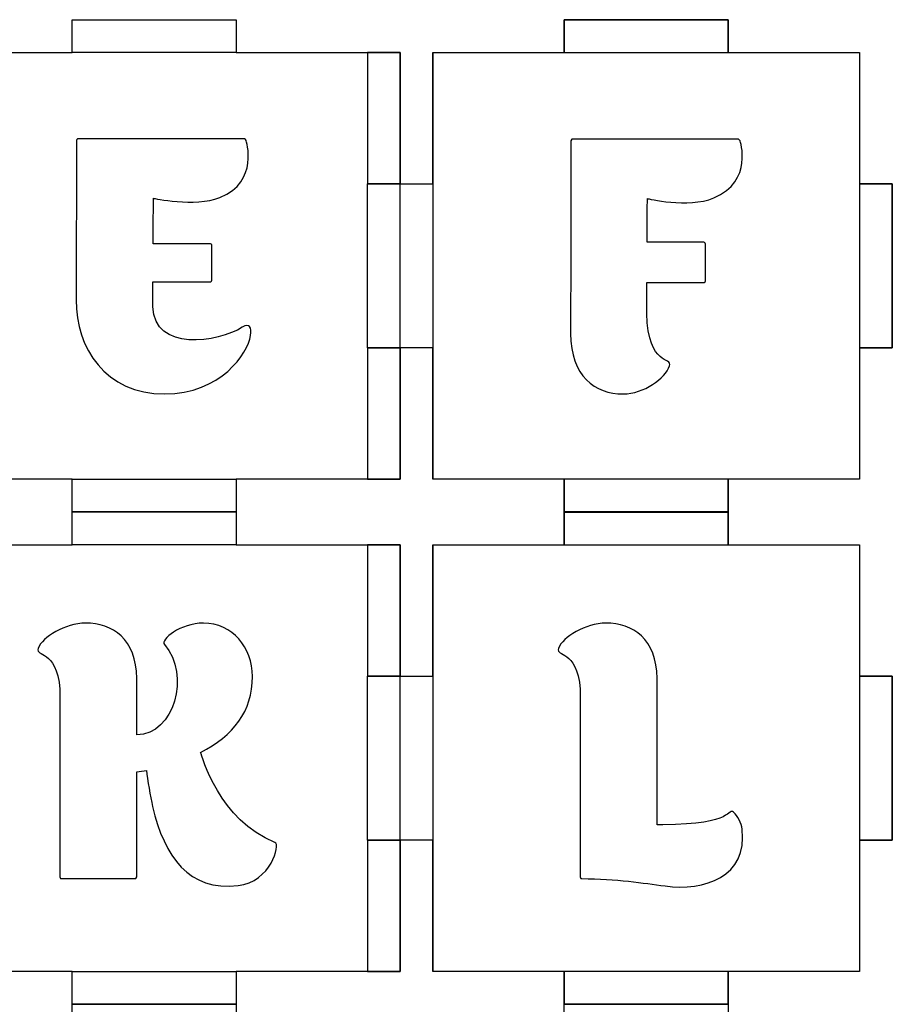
# Model space of a CAD drawing. Header units: millimetres. Extents: x -429 to 420, y -314 to 480.
# Tile 63 of 143: x -179 to -99, y 390 to 480. Entities that reach past the tile are written whole.
import ezdxf

# ---------------------------------------------------------------- set-up
doc = ezdxf.new("R2010")
doc.units = ezdxf.units.MM
doc.header["$MEASUREMENT"] = 0
doc.layers.add('Layer 1', color=7, linetype='Continuous')

msp = doc.modelspace()

# ---------------------------------------------------------------- linework, layer by layer
at = {"layer": 'Layer 1', "color": 114}
for points in [[(-129.2339, 476.5458), (-114.2339, 476.5458), (-114.2339, 479.5458), (-129.2339, 479.5458), (-129.2339, 476.5458)], [(-147.234, 464.5462), (-144.234, 464.5462), (-144.234, 476.546), (-147.234, 476.546), (-147.234, 464.5462)], [(-102.234, 449.5461), (-99.2342, 449.5461), (-99.2342, 464.5461), (-102.234, 464.5461), (-102.234, 449.5461)], [(-147.234, 437.5462), (-144.234, 437.5462), (-144.234, 449.546), (-147.234, 449.546), (-147.234, 437.5462)], [(-129.2339, 434.5458), (-114.2339, 434.5458), (-114.2339, 437.5458), (-129.2339, 437.5458), (-129.2339, 434.5458)], [(-129.2339, 431.546), (-114.2339, 431.546), (-114.2339, 434.546), (-129.2339, 434.546), (-129.2339, 431.546)], [(-147.234, 419.5461), (-144.234, 419.5461), (-144.234, 431.5459), (-147.234, 431.5459), (-147.234, 419.5461)], [(-102.234, 404.546), (-99.2342, 404.546), (-99.2342, 419.546), (-102.234, 419.546), (-102.234, 404.546)], [(-147.234, 392.5462), (-144.234, 392.5462), (-144.234, 404.546), (-147.234, 404.546), (-147.234, 392.5462)], [(-129.2339, 389.546), (-114.2339, 389.546), (-114.2339, 392.546), (-129.2339, 392.546), (-129.2339, 389.546)]]:
    msp.add_lwpolyline(points, close=True, dxfattribs=at)
at = {"layer": 'Layer 1', "color": 7, "lineweight": 25}
for points, knots in [([(-144.234, 464.5461), (-144.234, 464.5461), (-144.234, 476.546), (-144.234, 476.546), (-144.234, 476.546), (-144.234, 476.546), (-155.9045, 476.546), (-155.9045, 476.546), (-155.9045, 476.546), (-155.9045, 476.546), (-159.234, 476.546), (-159.234, 476.546), (-159.234, 476.546), (-159.234, 476.546), (-159.234, 479.5459), (-159.234, 479.5459), (-159.234, 479.5459), (-159.234, 479.5459), (-159.234, 479.5459), (-159.234, 479.5459), (-159.234, 479.5459), (-159.234, 479.5459), (-174.234, 479.5459), (-174.234, 479.5459), (-174.234, 479.5459), (-174.234, 479.5459), (-174.234, 479.5459), (-174.234, 479.5459), (-174.234, 479.5459), (-174.234, 479.5459), (-174.234, 476.546), (-174.234, 476.546), (-174.234, 476.546), (-174.234, 476.546), (-177.6342, 476.546), (-177.6342, 476.546), (-177.6342, 476.546), (-177.6342, 476.546), (-189.234, 476.546), (-189.234, 476.546), (-189.234, 476.546), (-189.234, 476.546), (-189.234, 464.5461), (-189.234, 464.5461), (-189.234, 464.5461), (-189.234, 464.5461), (-186.2339, 464.5461), (-186.2339, 464.5461), (-186.2339, 464.5461), (-186.2339, 464.5461), (-186.2339, 449.5461), (-186.2339, 449.5461), (-186.2339, 449.5461), (-186.2339, 449.5461), (-189.234, 449.5461), (-189.234, 449.5461), (-189.234, 449.5461), (-189.234, 449.5461), (-189.234, 437.5459), (-189.234, 437.5459), (-189.234, 437.5459), (-189.234, 437.5459), (-177.6342, 437.5459), (-177.6342, 437.5459), (-177.6342, 437.5459), (-177.6342, 437.5459), (-174.234, 437.5459), (-174.234, 437.5459), (-174.234, 437.5459), (-174.234, 437.5459), (-174.234, 434.5461), (-174.234, 434.5461), (-174.234, 434.5461), (-174.234, 434.5461), (-174.234, 434.5461), (-174.234, 434.5461), (-174.234, 434.5461), (-174.234, 434.5461), (-159.234, 434.5461), (-159.234, 434.5461), (-159.234, 434.5461), (-159.234, 434.5461), (-159.234, 434.5461), (-159.234, 434.5461), (-159.234, 434.5461), (-159.234, 434.5461), (-159.234, 437.5459), (-159.234, 437.5459), (-159.234, 437.5459), (-159.234, 437.5459), (-155.9045, 437.5459), (-155.9045, 437.5459), (-155.9045, 437.5459), (-155.9045, 437.5459), (-144.234, 437.5459), (-144.234, 437.5459), (-144.234, 437.5459), (-144.234, 437.5459), (-144.234, 449.5461), (-144.234, 449.5461), (-144.234, 449.5461), (-144.234, 449.5461), (-147.2341, 449.5461), (-147.2341, 449.5461), (-147.2341, 449.5461), (-147.2341, 449.5461), (-147.2341, 464.5461), (-147.2341, 464.5461), (-147.2341, 464.5461), (-147.2341, 464.5461), (-144.234, 464.5461), (-144.234, 464.5461)], [0, 0, 0, 0, 0.0344828, 0.0344828, 0.0344828, 0.0344828, 0.0689655, 0.0689655, 0.0689655, 0.0689655, 0.1034483, 0.1034483, 0.1034483, 0.1034483, 0.137931, 0.137931, 0.137931, 0.137931, 0.1724138, 0.1724138, 0.1724138, 0.1724138, 0.2068966, 0.2068966, 0.2068966, 0.2068966, 0.2413793, 0.2413793, 0.2413793, 0.2413793, 0.2758621, 0.2758621, 0.2758621, 0.2758621, 0.3103448, 0.3103448, 0.3103448, 0.3103448, 0.3448276, 0.3448276, 0.3448276, 0.3448276, 0.3793103, 0.3793103, 0.3793103, 0.3793103, 0.4137931, 0.4137931, 0.4137931, 0.4137931, 0.4482759, 0.4482759, 0.4482759, 0.4482759, 0.4827586, 0.4827586, 0.4827586, 0.4827586, 0.5172414, 0.5172414, 0.5172414, 0.5172414, 0.5517241, 0.5517241, 0.5517241, 0.5517241, 0.5862069, 0.5862069, 0.5862069, 0.5862069, 0.6206897, 0.6206897, 0.6206897, 0.6206897, 0.6551724, 0.6551724, 0.6551724, 0.6551724, 0.6896552, 0.6896552, 0.6896552, 0.6896552, 0.7241379, 0.7241379, 0.7241379, 0.7241379, 0.7586207, 0.7586207, 0.7586207, 0.7586207, 0.7931034, 0.7931034, 0.7931034, 0.7931034, 0.8275862, 0.8275862, 0.8275862, 0.8275862, 0.862069, 0.862069, 0.862069, 0.862069, 0.8965517, 0.8965517, 0.8965517, 0.8965517, 0.9310345, 0.9310345, 0.9310345, 0.9310345, 1, 1, 1, 1]), ([(-102.234, 476.546), (-102.234, 476.546), (-114.2339, 476.546), (-114.2339, 476.546), (-114.2339, 476.546), (-114.2339, 476.546), (-114.2339, 479.5459), (-114.2339, 479.5459), (-114.2339, 479.5459), (-114.2339, 479.5459), (-129.2339, 479.5459), (-129.2339, 479.5459), (-129.2339, 479.5459), (-129.2339, 479.5459), (-129.2339, 476.546), (-129.2339, 476.546), (-129.2339, 476.546), (-129.2339, 476.546), (-141.2341, 476.546), (-141.2341, 476.546), (-141.2341, 476.546), (-141.2341, 476.546), (-141.2341, 464.5461), (-141.2341, 464.5461), (-141.2341, 464.5461), (-141.2341, 464.5461), (-144.234, 464.5461), (-144.234, 464.5461), (-144.234, 464.5461), (-144.234, 464.5461), (-144.234, 449.5461), (-144.234, 449.5461), (-144.234, 449.5461), (-144.234, 449.5461), (-141.2341, 449.5461), (-141.2341, 449.5461), (-141.2341, 449.5461), (-141.2341, 449.5461), (-141.2341, 437.5459), (-141.2341, 437.5459), (-141.2341, 437.5459), (-141.2341, 437.5459), (-129.2339, 437.5459), (-129.2339, 437.5459), (-129.2339, 437.5459), (-129.2339, 437.5459), (-129.2339, 434.5461), (-129.2339, 434.5461), (-129.2339, 434.5461), (-129.2339, 434.5461), (-114.2339, 434.5461), (-114.2339, 434.5461), (-114.2339, 434.5461), (-114.2339, 434.5461), (-114.2339, 437.5459), (-114.2339, 437.5459), (-114.2339, 437.5459), (-114.2339, 437.5459), (-102.234, 437.5459), (-102.234, 437.5459), (-102.234, 437.5459), (-102.234, 437.5459), (-102.234, 449.5461), (-102.234, 449.5461), (-102.234, 449.5461), (-102.234, 449.5461), (-99.2341, 449.5461), (-99.2341, 449.5461), (-99.2341, 449.5461), (-99.2341, 449.5461), (-99.2341, 464.5461), (-99.2341, 464.5461), (-99.2341, 464.5461), (-99.2341, 464.5461), (-102.234, 464.5461), (-102.234, 464.5461), (-102.234, 464.5461), (-102.234, 464.5461), (-102.234, 476.546), (-102.234, 476.546)], [0, 0, 0, 0, 0.047619, 0.047619, 0.047619, 0.047619, 0.0952381, 0.0952381, 0.0952381, 0.0952381, 0.1428571, 0.1428571, 0.1428571, 0.1428571, 0.1904762, 0.1904762, 0.1904762, 0.1904762, 0.2380952, 0.2380952, 0.2380952, 0.2380952, 0.2857143, 0.2857143, 0.2857143, 0.2857143, 0.3333333, 0.3333333, 0.3333333, 0.3333333, 0.3809524, 0.3809524, 0.3809524, 0.3809524, 0.4285714, 0.4285714, 0.4285714, 0.4285714, 0.4761905, 0.4761905, 0.4761905, 0.4761905, 0.5238095, 0.5238095, 0.5238095, 0.5238095, 0.5714286, 0.5714286, 0.5714286, 0.5714286, 0.6190476, 0.6190476, 0.6190476, 0.6190476, 0.6666667, 0.6666667, 0.6666667, 0.6666667, 0.7142857, 0.7142857, 0.7142857, 0.7142857, 0.7619048, 0.7619048, 0.7619048, 0.7619048, 0.8095238, 0.8095238, 0.8095238, 0.8095238, 0.8571429, 0.8571429, 0.8571429, 0.8571429, 0.9047619, 0.9047619, 0.9047619, 0.9047619, 1, 1, 1, 1]), ([(-144.234, 419.546), (-144.234, 419.546), (-144.234, 431.5459), (-144.234, 431.5459), (-144.234, 431.5459), (-144.234, 431.5459), (-155.9045, 431.5459), (-155.9045, 431.5459), (-155.9045, 431.5459), (-155.9045, 431.5459), (-159.234, 431.5459), (-159.234, 431.5459), (-159.234, 431.5459), (-159.234, 431.5459), (-159.234, 434.5461), (-159.234, 434.5461), (-159.234, 434.5461), (-159.234, 434.5461), (-159.234, 434.5461), (-159.234, 434.5461), (-159.234, 434.5461), (-159.234, 434.5461), (-174.234, 434.5461), (-174.234, 434.5461), (-174.234, 434.5461), (-174.234, 434.5461), (-174.234, 434.5461), (-174.234, 434.5461), (-174.234, 434.5461), (-174.234, 434.5461), (-174.234, 431.5459), (-174.234, 431.5459), (-174.234, 431.5459), (-174.234, 431.5459), (-177.6342, 431.5459), (-177.6342, 431.5459), (-177.6342, 431.5459), (-177.6342, 431.5459), (-189.234, 431.5459), (-189.234, 431.5459), (-189.234, 431.5459), (-189.234, 431.5459), (-189.234, 419.546), (-189.234, 419.546), (-189.234, 419.546), (-189.234, 419.546), (-186.2339, 419.546), (-186.2339, 419.546), (-186.2339, 419.546), (-186.2339, 419.546), (-186.2339, 404.546), (-186.2339, 404.546), (-186.2339, 404.546), (-186.2339, 404.546), (-189.234, 404.546), (-189.234, 404.546), (-189.234, 404.546), (-189.234, 404.546), (-189.234, 392.5461), (-189.234, 392.5461), (-189.234, 392.5461), (-189.234, 392.5461), (-177.6342, 392.5461), (-177.6342, 392.5461), (-177.6342, 392.5461), (-177.6342, 392.5461), (-174.234, 392.5461), (-174.234, 392.5461), (-174.234, 392.5461), (-174.234, 392.5461), (-174.234, 389.546), (-174.234, 389.546), (-174.234, 389.546), (-174.234, 389.546), (-174.234, 389.546), (-174.234, 389.546), (-174.234, 389.546), (-174.234, 389.546), (-159.234, 389.546), (-159.234, 389.546), (-159.234, 389.546), (-159.234, 389.546), (-159.234, 389.546), (-159.234, 389.546), (-159.234, 389.546), (-159.234, 389.546), (-159.234, 392.5461), (-159.234, 392.5461), (-159.234, 392.5461), (-159.234, 392.5461), (-155.9045, 392.5461), (-155.9045, 392.5461), (-155.9045, 392.5461), (-155.9045, 392.5461), (-144.234, 392.5461), (-144.234, 392.5461), (-144.234, 392.5461), (-144.234, 392.5461), (-144.234, 404.546), (-144.234, 404.546), (-144.234, 404.546), (-144.234, 404.546), (-147.2341, 404.546), (-147.2341, 404.546), (-147.2341, 404.546), (-147.2341, 404.546), (-147.2341, 419.546), (-147.2341, 419.546), (-147.2341, 419.546), (-147.2341, 419.546), (-144.234, 419.546), (-144.234, 419.546)], [0, 0, 0, 0, 0.0344828, 0.0344828, 0.0344828, 0.0344828, 0.0689655, 0.0689655, 0.0689655, 0.0689655, 0.1034483, 0.1034483, 0.1034483, 0.1034483, 0.137931, 0.137931, 0.137931, 0.137931, 0.1724138, 0.1724138, 0.1724138, 0.1724138, 0.2068966, 0.2068966, 0.2068966, 0.2068966, 0.2413793, 0.2413793, 0.2413793, 0.2413793, 0.2758621, 0.2758621, 0.2758621, 0.2758621, 0.3103448, 0.3103448, 0.3103448, 0.3103448, 0.3448276, 0.3448276, 0.3448276, 0.3448276, 0.3793103, 0.3793103, 0.3793103, 0.3793103, 0.4137931, 0.4137931, 0.4137931, 0.4137931, 0.4482759, 0.4482759, 0.4482759, 0.4482759, 0.4827586, 0.4827586, 0.4827586, 0.4827586, 0.5172414, 0.5172414, 0.5172414, 0.5172414, 0.5517241, 0.5517241, 0.5517241, 0.5517241, 0.5862069, 0.5862069, 0.5862069, 0.5862069, 0.6206897, 0.6206897, 0.6206897, 0.6206897, 0.6551724, 0.6551724, 0.6551724, 0.6551724, 0.6896552, 0.6896552, 0.6896552, 0.6896552, 0.7241379, 0.7241379, 0.7241379, 0.7241379, 0.7586207, 0.7586207, 0.7586207, 0.7586207, 0.7931034, 0.7931034, 0.7931034, 0.7931034, 0.8275862, 0.8275862, 0.8275862, 0.8275862, 0.862069, 0.862069, 0.862069, 0.862069, 0.8965517, 0.8965517, 0.8965517, 0.8965517, 0.9310345, 0.9310345, 0.9310345, 0.9310345, 1, 1, 1, 1]), ([(-102.234, 431.5459), (-102.234, 431.5459), (-114.2339, 431.5459), (-114.2339, 431.5459), (-114.2339, 431.5459), (-114.2339, 431.5459), (-114.2339, 434.5461), (-114.2339, 434.5461), (-114.2339, 434.5461), (-114.2339, 434.5461), (-129.2339, 434.5461), (-129.2339, 434.5461), (-129.2339, 434.5461), (-129.2339, 434.5461), (-129.2339, 431.5459), (-129.2339, 431.5459), (-129.2339, 431.5459), (-129.2339, 431.5459), (-141.2341, 431.5459), (-141.2341, 431.5459), (-141.2341, 431.5459), (-141.2341, 431.5459), (-141.2341, 419.546), (-141.2341, 419.546), (-141.2341, 419.546), (-141.2341, 419.546), (-144.234, 419.546), (-144.234, 419.546), (-144.234, 419.546), (-144.234, 419.546), (-144.234, 404.546), (-144.234, 404.546), (-144.234, 404.546), (-144.234, 404.546), (-141.2341, 404.546), (-141.2341, 404.546), (-141.2341, 404.546), (-141.2341, 404.546), (-141.2341, 392.5461), (-141.2341, 392.5461), (-141.2341, 392.5461), (-141.2341, 392.5461), (-129.2339, 392.5461), (-129.2339, 392.5461), (-129.2339, 392.5461), (-129.2339, 392.5461), (-129.2339, 389.546), (-129.2339, 389.546), (-129.2339, 389.546), (-129.2339, 389.546), (-114.2339, 389.546), (-114.2339, 389.546), (-114.2339, 389.546), (-114.2339, 389.546), (-114.2339, 392.5461), (-114.2339, 392.5461), (-114.2339, 392.5461), (-114.2339, 392.5461), (-102.234, 392.5461), (-102.234, 392.5461), (-102.234, 392.5461), (-102.234, 392.5461), (-102.234, 404.546), (-102.234, 404.546), (-102.234, 404.546), (-102.234, 404.546), (-99.2341, 404.546), (-99.2341, 404.546), (-99.2341, 404.546), (-99.2341, 404.546), (-99.2341, 419.546), (-99.2341, 419.546), (-99.2341, 419.546), (-99.2341, 419.546), (-102.234, 419.546), (-102.234, 419.546), (-102.234, 419.546), (-102.234, 419.546), (-102.234, 431.5459), (-102.234, 431.5459)], [0, 0, 0, 0, 0.047619, 0.047619, 0.047619, 0.047619, 0.0952381, 0.0952381, 0.0952381, 0.0952381, 0.1428571, 0.1428571, 0.1428571, 0.1428571, 0.1904762, 0.1904762, 0.1904762, 0.1904762, 0.2380952, 0.2380952, 0.2380952, 0.2380952, 0.2857143, 0.2857143, 0.2857143, 0.2857143, 0.3333333, 0.3333333, 0.3333333, 0.3333333, 0.3809524, 0.3809524, 0.3809524, 0.3809524, 0.4285714, 0.4285714, 0.4285714, 0.4285714, 0.4761905, 0.4761905, 0.4761905, 0.4761905, 0.5238095, 0.5238095, 0.5238095, 0.5238095, 0.5714286, 0.5714286, 0.5714286, 0.5714286, 0.6190476, 0.6190476, 0.6190476, 0.6190476, 0.6666667, 0.6666667, 0.6666667, 0.6666667, 0.7142857, 0.7142857, 0.7142857, 0.7142857, 0.7619048, 0.7619048, 0.7619048, 0.7619048, 0.8095238, 0.8095238, 0.8095238, 0.8095238, 0.8571429, 0.8571429, 0.8571429, 0.8571429, 0.9047619, 0.9047619, 0.9047619, 0.9047619, 1, 1, 1, 1]), ([(-144.234, 374.546), (-144.234, 374.546), (-144.234, 386.5459), (-144.234, 386.5459), (-144.234, 386.5459), (-144.234, 386.5459), (-155.9045, 386.5459), (-155.9045, 386.5459), (-155.9045, 386.5459), (-155.9045, 386.5459), (-159.234, 386.5459), (-159.234, 386.5459), (-159.234, 386.5459), (-159.234, 386.5459), (-159.234, 389.546), (-159.234, 389.546), (-159.234, 389.546), (-159.234, 389.546), (-159.234, 389.546), (-159.234, 389.546), (-159.234, 389.546), (-159.234, 389.546), (-174.234, 389.546), (-174.234, 389.546), (-174.234, 389.546), (-174.234, 389.546), (-174.234, 389.546), (-174.234, 389.546), (-174.234, 389.546), (-174.234, 389.546), (-174.234, 386.5459), (-174.234, 386.5459), (-174.234, 386.5459), (-174.234, 386.5459), (-177.6342, 386.5459), (-177.6342, 386.5459), (-177.6342, 386.5459), (-177.6342, 386.5459), (-189.234, 386.5459), (-189.234, 386.5459), (-189.234, 386.5459), (-189.234, 386.5459), (-189.234, 374.546), (-189.234, 374.546), (-189.234, 374.546), (-189.234, 374.546), (-186.2339, 374.546), (-186.2339, 374.546), (-186.2339, 374.546), (-186.2339, 374.546), (-186.2339, 359.5459), (-186.2339, 359.5459), (-186.2339, 359.5459), (-186.2339, 359.5459), (-189.234, 359.5459), (-189.234, 359.5459), (-189.234, 359.5459), (-189.234, 359.5459), (-189.234, 347.546), (-189.234, 347.546), (-189.234, 347.546), (-189.234, 347.546), (-177.6342, 347.546), (-177.6342, 347.546), (-177.6342, 347.546), (-177.6342, 347.546), (-174.234, 347.546), (-174.234, 347.546), (-174.234, 347.546), (-174.234, 347.546), (-174.234, 344.5459), (-174.234, 344.5459), (-174.234, 344.5459), (-174.234, 344.5459), (-174.234, 344.5459), (-174.234, 344.5459), (-174.234, 344.5459), (-174.234, 344.5459), (-159.234, 344.5459), (-159.234, 344.5459), (-159.234, 344.5459), (-159.234, 344.5459), (-159.234, 344.5459), (-159.234, 344.5459), (-159.234, 344.5459), (-159.234, 344.5459), (-159.234, 347.546), (-159.234, 347.546), (-159.234, 347.546), (-159.234, 347.546), (-155.9045, 347.546), (-155.9045, 347.546), (-155.9045, 347.546), (-155.9045, 347.546), (-144.234, 347.546), (-144.234, 347.546), (-144.234, 347.546), (-144.234, 347.546), (-144.234, 359.5459), (-144.234, 359.5459), (-144.234, 359.5459), (-144.234, 359.5459), (-147.2341, 359.5459), (-147.2341, 359.5459), (-147.2341, 359.5459), (-147.2341, 359.5459), (-147.2341, 374.546), (-147.2341, 374.546), (-147.2341, 374.546), (-147.2341, 374.546), (-144.234, 374.546), (-144.234, 374.546)], [0, 0, 0, 0, 0.0344828, 0.0344828, 0.0344828, 0.0344828, 0.0689655, 0.0689655, 0.0689655, 0.0689655, 0.1034483, 0.1034483, 0.1034483, 0.1034483, 0.137931, 0.137931, 0.137931, 0.137931, 0.1724138, 0.1724138, 0.1724138, 0.1724138, 0.2068966, 0.2068966, 0.2068966, 0.2068966, 0.2413793, 0.2413793, 0.2413793, 0.2413793, 0.2758621, 0.2758621, 0.2758621, 0.2758621, 0.3103448, 0.3103448, 0.3103448, 0.3103448, 0.3448276, 0.3448276, 0.3448276, 0.3448276, 0.3793103, 0.3793103, 0.3793103, 0.3793103, 0.4137931, 0.4137931, 0.4137931, 0.4137931, 0.4482759, 0.4482759, 0.4482759, 0.4482759, 0.4827586, 0.4827586, 0.4827586, 0.4827586, 0.5172414, 0.5172414, 0.5172414, 0.5172414, 0.5517241, 0.5517241, 0.5517241, 0.5517241, 0.5862069, 0.5862069, 0.5862069, 0.5862069, 0.6206897, 0.6206897, 0.6206897, 0.6206897, 0.6551724, 0.6551724, 0.6551724, 0.6551724, 0.6896552, 0.6896552, 0.6896552, 0.6896552, 0.7241379, 0.7241379, 0.7241379, 0.7241379, 0.7586207, 0.7586207, 0.7586207, 0.7586207, 0.7931034, 0.7931034, 0.7931034, 0.7931034, 0.8275862, 0.8275862, 0.8275862, 0.8275862, 0.862069, 0.862069, 0.862069, 0.862069, 0.8965517, 0.8965517, 0.8965517, 0.8965517, 0.9310345, 0.9310345, 0.9310345, 0.9310345, 1, 1, 1, 1]), ([(-102.234, 386.5459), (-102.234, 386.5459), (-114.2339, 386.5459), (-114.2339, 386.5459), (-114.2339, 386.5459), (-114.2339, 386.5459), (-114.2339, 389.546), (-114.2339, 389.546), (-114.2339, 389.546), (-114.2339, 389.546), (-129.2339, 389.546), (-129.2339, 389.546), (-129.2339, 389.546), (-129.2339, 389.546), (-129.2339, 386.5459), (-129.2339, 386.5459), (-129.2339, 386.5459), (-129.2339, 386.5459), (-141.2341, 386.5459), (-141.2341, 386.5459), (-141.2341, 386.5459), (-141.2341, 386.5459), (-141.2341, 374.546), (-141.2341, 374.546), (-141.2341, 374.546), (-141.2341, 374.546), (-144.234, 374.546), (-144.234, 374.546), (-144.234, 374.546), (-144.234, 374.546), (-144.234, 359.5459), (-144.234, 359.5459), (-144.234, 359.5459), (-144.234, 359.5459), (-141.2341, 359.5459), (-141.2341, 359.5459), (-141.2341, 359.5459), (-141.2341, 359.5459), (-141.2341, 347.546), (-141.2341, 347.546), (-141.2341, 347.546), (-141.2341, 347.546), (-129.2339, 347.546), (-129.2339, 347.546), (-129.2339, 347.546), (-129.2339, 347.546), (-129.2339, 344.5459), (-129.2339, 344.5459), (-129.2339, 344.5459), (-129.2339, 344.5459), (-114.2339, 344.5459), (-114.2339, 344.5459), (-114.2339, 344.5459), (-114.2339, 344.5459), (-114.2339, 347.546), (-114.2339, 347.546), (-114.2339, 347.546), (-114.2339, 347.546), (-102.234, 347.546), (-102.234, 347.546), (-102.234, 347.546), (-102.234, 347.546), (-102.234, 359.5459), (-102.234, 359.5459), (-102.234, 359.5459), (-102.234, 359.5459), (-99.2341, 359.5459), (-99.2341, 359.5459), (-99.2341, 359.5459), (-99.2341, 359.5459), (-99.2341, 374.546), (-99.2341, 374.546), (-99.2341, 374.546), (-99.2341, 374.546), (-102.234, 374.546), (-102.234, 374.546), (-102.234, 374.546), (-102.234, 374.546), (-102.234, 386.5459), (-102.234, 386.5459)], [0, 0, 0, 0, 0.047619, 0.047619, 0.047619, 0.047619, 0.0952381, 0.0952381, 0.0952381, 0.0952381, 0.1428571, 0.1428571, 0.1428571, 0.1428571, 0.1904762, 0.1904762, 0.1904762, 0.1904762, 0.2380952, 0.2380952, 0.2380952, 0.2380952, 0.2857143, 0.2857143, 0.2857143, 0.2857143, 0.3333333, 0.3333333, 0.3333333, 0.3333333, 0.3809524, 0.3809524, 0.3809524, 0.3809524, 0.4285714, 0.4285714, 0.4285714, 0.4285714, 0.4761905, 0.4761905, 0.4761905, 0.4761905, 0.5238095, 0.5238095, 0.5238095, 0.5238095, 0.5714286, 0.5714286, 0.5714286, 0.5714286, 0.6190476, 0.6190476, 0.6190476, 0.6190476, 0.6666667, 0.6666667, 0.6666667, 0.6666667, 0.7142857, 0.7142857, 0.7142857, 0.7142857, 0.7619048, 0.7619048, 0.7619048, 0.7619048, 0.8095238, 0.8095238, 0.8095238, 0.8095238, 0.8571429, 0.8571429, 0.8571429, 0.8571429, 0.9047619, 0.9047619, 0.9047619, 0.9047619, 1, 1, 1, 1])]:
    msp.add_open_spline(points, degree=3, knots=knots, dxfattribs=at)
at = {"layer": 'Layer 1', "color": 114}
for points, knots in [([(-174.234, 479.5459), (-174.234, 479.5459), (-174.234, 479.5459), (-174.234, 479.5459), (-174.234, 479.5459), (-174.234, 479.5459), (-174.234, 476.546), (-174.234, 476.546), (-174.234, 476.546), (-174.234, 476.546), (-159.234, 476.546), (-159.234, 476.546), (-159.234, 476.546), (-159.234, 476.546), (-159.234, 479.5459), (-159.234, 479.5459), (-159.234, 479.5459), (-159.234, 479.5459), (-159.234, 479.5459), (-159.234, 479.5459), (-159.234, 479.5459), (-159.234, 479.5459), (-174.234, 479.5459), (-174.234, 479.5459)], [0, 0, 0, 0, 0.1428571, 0.1428571, 0.1428571, 0.1428571, 0.2857143, 0.2857143, 0.2857143, 0.2857143, 0.4285714, 0.4285714, 0.4285714, 0.4285714, 0.5714286, 0.5714286, 0.5714286, 0.5714286, 0.7142857, 0.7142857, 0.7142857, 0.7142857, 1, 1, 1, 1]), ([(-141.2341, 464.5461), (-141.2341, 464.5461), (-144.234, 464.5461), (-144.234, 464.5461), (-144.234, 464.5461), (-144.234, 464.5461), (-144.234, 449.5461), (-144.234, 449.5461), (-144.234, 449.5461), (-144.234, 449.5461), (-141.2341, 449.5461), (-141.2341, 449.5461), (-141.2341, 449.5461), (-141.2341, 449.5461), (-141.2341, 437.5459), (-141.2341, 437.5459), (-141.2341, 437.5459), (-141.2341, 437.5459), (-141.2338, 437.5459), (-141.2338, 437.5459), (-141.2338, 437.5459), (-141.2338, 437.5459), (-141.2338, 476.546), (-141.2338, 476.546), (-141.2338, 476.546), (-141.2338, 476.546), (-141.2341, 476.546), (-141.2341, 476.546), (-141.2341, 476.546), (-141.2341, 476.546), (-141.2341, 464.5461), (-141.2341, 464.5461)], [0, 0, 0, 0, 0.1111111, 0.1111111, 0.1111111, 0.1111111, 0.2222222, 0.2222222, 0.2222222, 0.2222222, 0.3333333, 0.3333333, 0.3333333, 0.3333333, 0.4444444, 0.4444444, 0.4444444, 0.4444444, 0.5555556, 0.5555556, 0.5555556, 0.5555556, 0.6666667, 0.6666667, 0.6666667, 0.6666667, 0.7777778, 0.7777778, 0.7777778, 0.7777778, 1, 1, 1, 1]), ([(-157.9058, 450.6774), (-158.1585, 449.0656), (-160.6239, 445.336), (-165.7758, 445.336), (-165.7758, 445.336), (-171.181, 445.336), (-173.8673, 449.5397), (-173.8673, 453.9331), (-173.8673, 453.9331), (-173.8673, 453.9331), (-173.8358, 468.5042), (-173.8358, 468.5042), (-173.8358, 468.5042), (-173.8358, 468.6622), (-173.6461, 468.6622), (-173.6461, 468.6622), (-173.6461, 468.6622), (-173.6461, 468.6622), (-158.5696, 468.6622), (-158.5696, 468.6622), (-158.5696, 468.6622), (-158.5696, 468.6622), (-158.3799, 468.6622), (-158.3167, 468.5042), (-158.3167, 468.5042), (-158.3167, 468.5042), (-157.084, 464.7429), (-160.7189, 463.289), (-160.7189, 463.289), (-163.0263, 462.3725), (-166.7874, 463.2258), (-166.7874, 463.2258), (-166.7874, 463.2258), (-166.7874, 462.5937), (-166.8189, 460.6657), (-166.8189, 459.0536), (-166.8189, 459.0536), (-166.8189, 459.0536), (-161.6036, 459.0536), (-161.6036, 459.0536), (-161.6036, 459.0536), (-161.6036, 459.0536), (-161.4139, 459.0536), (-161.4454, 458.8956), (-161.4454, 458.8956), (-161.4454, 458.8956), (-161.4454, 455.7349), (-161.4454, 455.7349), (-161.4454, 455.7349), (-161.4454, 455.5769), (-161.6351, 455.5769), (-161.6351, 455.5769), (-161.6351, 455.5769), (-161.6351, 455.5769), (-166.8505, 455.577), (-166.8505, 455.577), (-166.8505, 455.577), (-166.8505, 455.577), (-166.8505, 453.3331), (-166.8505, 453.3013), (-166.8505, 453.3013), (-166.7238, 449.1923), (-160.8767, 450.0141), (-158.6643, 451.4365), (-158.6643, 451.4365), (-158.032, 451.8472), (-157.779, 451.436), (-157.9058, 450.6774)], [0, 0, 0, 0, 0.0555556, 0.0555556, 0.0555556, 0.0555556, 0.1111111, 0.1111111, 0.1111111, 0.1111111, 0.1666667, 0.1666667, 0.1666667, 0.1666667, 0.2222222, 0.2222222, 0.2222222, 0.2222222, 0.2777778, 0.2777778, 0.2777778, 0.2777778, 0.3333333, 0.3333333, 0.3333333, 0.3333333, 0.3888889, 0.3888889, 0.3888889, 0.3888889, 0.4444444, 0.4444444, 0.4444444, 0.4444444, 0.5, 0.5, 0.5, 0.5, 0.5555556, 0.5555556, 0.5555556, 0.5555556, 0.6111111, 0.6111111, 0.6111111, 0.6111111, 0.6666667, 0.6666667, 0.6666667, 0.6666667, 0.7222222, 0.7222222, 0.7222222, 0.7222222, 0.7777778, 0.7777778, 0.7777778, 0.7777778, 0.8333333, 0.8333333, 0.8333333, 0.8333333, 0.8888889, 0.8888889, 0.8888889, 0.8888889, 1, 1, 1, 1]), ([(-113.1586, 468.4725), (-113.1586, 468.4725), (-111.8942, 464.8062), (-115.5608, 463.2573), (-115.5608, 463.2573), (-117.9312, 462.2773), (-121.6295, 463.1941), (-121.6295, 463.1941), (-121.6295, 463.1941), (-121.6295, 462.4988), (-121.661, 460.9184), (-121.661, 459.2116), (-121.661, 459.2116), (-121.661, 459.2116), (-116.5091, 459.2116), (-116.5091, 459.2116), (-116.5091, 459.2116), (-116.5091, 459.2116), (-116.2879, 459.2116), (-116.3194, 459.0219), (-116.3194, 459.0219), (-116.3194, 459.0219), (-116.3194, 455.6715), (-116.3194, 455.6715), (-116.3194, 455.6715), (-116.3194, 455.5135), (-116.5406, 455.5135), (-116.5406, 455.5135), (-116.5406, 455.5135), (-116.5406, 455.5135), (-121.6925, 455.5135), (-121.6925, 455.5135), (-121.6925, 455.5135), (-121.6925, 455.5135), (-121.6925, 452.7004), (-121.6925, 452.7004), (-121.6925, 452.7004), (-121.5345, 447.7064), (-119.2903, 448.7811), (-119.6065, 447.8961), (-119.6065, 447.8961), (-119.9856, 446.7581), (-121.9454, 445.336), (-123.842, 445.336), (-123.842, 445.336), (-126.4021, 445.336), (-128.6463, 446.9478), (-128.6463, 450.8671), (-128.6463, 450.8671), (-128.6463, 454.8496), (-128.6148, 468.4725), (-128.6148, 468.4725), (-128.6148, 468.4725), (-128.6148, 468.6305), (-128.4566, 468.6305), (-128.4566, 468.6305), (-128.4566, 468.6305), (-128.4566, 468.6305), (-113.4116, 468.6305), (-113.4116, 468.6305), (-113.4116, 468.6305), (-113.4113, 468.6305), (-113.2219, 468.6305), (-113.1586, 468.4725)], [0, 0, 0, 0, 0.0588235, 0.0588235, 0.0588235, 0.0588235, 0.1176471, 0.1176471, 0.1176471, 0.1176471, 0.1764706, 0.1764706, 0.1764706, 0.1764706, 0.2352941, 0.2352941, 0.2352941, 0.2352941, 0.2941176, 0.2941176, 0.2941176, 0.2941176, 0.3529412, 0.3529412, 0.3529412, 0.3529412, 0.4117647, 0.4117647, 0.4117647, 0.4117647, 0.4705882, 0.4705882, 0.4705882, 0.4705882, 0.5294118, 0.5294118, 0.5294118, 0.5294118, 0.5882353, 0.5882353, 0.5882353, 0.5882353, 0.6470588, 0.6470588, 0.6470588, 0.6470588, 0.7058824, 0.7058824, 0.7058824, 0.7058824, 0.7647059, 0.7647059, 0.7647059, 0.7647059, 0.8235294, 0.8235294, 0.8235294, 0.8235294, 0.8823529, 0.8823529, 0.8823529, 0.8823529, 1, 1, 1, 1]), ([(-159.234, 434.5461), (-159.234, 434.5461), (-159.234, 434.5461), (-159.234, 434.5461), (-159.234, 434.5461), (-159.234, 434.5461), (-159.234, 437.5459), (-159.234, 437.5459), (-159.234, 437.5459), (-159.234, 437.5459), (-174.234, 437.5459), (-174.234, 437.5459), (-174.234, 437.5459), (-174.234, 437.5459), (-174.234, 434.5461), (-174.234, 434.5461), (-174.234, 434.5461), (-174.234, 434.5461), (-174.234, 434.5461), (-174.234, 434.5461), (-174.234, 434.5461), (-174.234, 434.5461), (-159.234, 434.5461), (-159.234, 434.5461)], [0, 0, 0, 0, 0.1428571, 0.1428571, 0.1428571, 0.1428571, 0.2857143, 0.2857143, 0.2857143, 0.2857143, 0.4285714, 0.4285714, 0.4285714, 0.4285714, 0.5714286, 0.5714286, 0.5714286, 0.5714286, 0.7142857, 0.7142857, 0.7142857, 0.7142857, 1, 1, 1, 1]), ([(-174.234, 434.5461), (-174.234, 434.5461), (-174.234, 434.5461), (-174.234, 434.5461), (-174.234, 434.5461), (-174.234, 434.5461), (-174.234, 431.5459), (-174.234, 431.5459), (-174.234, 431.5459), (-174.234, 431.5459), (-159.234, 431.5459), (-159.234, 431.5459), (-159.234, 431.5459), (-159.234, 431.5459), (-159.234, 434.5461), (-159.234, 434.5461), (-159.234, 434.5461), (-159.234, 434.5461), (-159.234, 434.5461), (-159.234, 434.5461), (-159.234, 434.5461), (-159.234, 434.5461), (-174.234, 434.5461), (-174.234, 434.5461)], [0, 0, 0, 0, 0.1428571, 0.1428571, 0.1428571, 0.1428571, 0.2857143, 0.2857143, 0.2857143, 0.2857143, 0.4285714, 0.4285714, 0.4285714, 0.4285714, 0.5714286, 0.5714286, 0.5714286, 0.5714286, 0.7142857, 0.7142857, 0.7142857, 0.7142857, 1, 1, 1, 1]), ([(-141.2341, 419.546), (-141.2341, 419.546), (-144.234, 419.546), (-144.234, 419.546), (-144.234, 419.546), (-144.234, 419.546), (-144.234, 404.546), (-144.234, 404.546), (-144.234, 404.546), (-144.234, 404.546), (-141.2341, 404.546), (-141.2341, 404.546), (-141.2341, 404.546), (-141.2341, 404.546), (-141.2341, 392.5461), (-141.2341, 392.5461), (-141.2341, 392.5461), (-141.2341, 392.5461), (-141.2338, 392.5461), (-141.2338, 392.5461), (-141.2338, 392.5461), (-141.2338, 392.5461), (-141.2338, 431.5459), (-141.2338, 431.5459), (-141.2338, 431.5459), (-141.2338, 431.5459), (-141.2341, 431.5459), (-141.2341, 431.5459), (-141.2341, 431.5459), (-141.2341, 431.5459), (-141.2341, 419.546), (-141.2341, 419.546)], [0, 0, 0, 0, 0.1111111, 0.1111111, 0.1111111, 0.1111111, 0.2222222, 0.2222222, 0.2222222, 0.2222222, 0.3333333, 0.3333333, 0.3333333, 0.3333333, 0.4444444, 0.4444444, 0.4444444, 0.4444444, 0.5555556, 0.5555556, 0.5555556, 0.5555556, 0.6666667, 0.6666667, 0.6666667, 0.6666667, 0.7777778, 0.7777778, 0.7777778, 0.7777778, 1, 1, 1, 1]), ([(-159.0591, 400.3992), (-163.5475, 399.8933), (-165.7914, 402.9911), (-166.8662, 407.6374), (-166.8662, 407.6374), (-167.0877, 408.5224), (-167.3088, 410.0713), (-167.4351, 410.9246), (-167.4351, 410.9246), (-167.688, 410.8614), (-168.0675, 410.8299), (-168.3204, 410.7981), (-168.3204, 410.7981), (-168.3204, 410.7981), (-168.3204, 401.1895), (-168.3204, 401.1895), (-168.3204, 401.1895), (-168.3204, 401.0315), (-168.4784, 401.0315), (-168.4784, 401.0315), (-168.4784, 401.0315), (-168.4784, 401.0315), (-175.2106, 401.0316), (-175.2106, 401.0316), (-175.2106, 401.0316), (-175.2106, 401.0316), (-175.3688, 401.0316), (-175.3371, 401.1896), (-175.3371, 401.1896), (-175.3689, 416.2981), (-175.3371, 418.3208), (-175.3371, 418.3526), (-175.3371, 418.3526), (-175.685, 422.1139), (-177.613, 421.2604), (-177.3284, 422.0822), (-177.3284, 422.0822), (-176.949, 423.1252), (-174.863, 424.3896), (-172.9982, 424.3896), (-172.9982, 424.3896), (-170.5331, 424.3896), (-168.3204, 422.9357), (-168.3204, 419.3324), (-168.3204, 419.3324), (-168.3204, 419.3324), (-168.3204, 414.1804), (-168.3204, 414.1804), (-168.3204, 414.1804), (-164.9067, 414.1804), (-163.3579, 419.6485), (-165.7915, 422.4298), (-165.7915, 422.4298), (-166.2027, 422.8722), (-164.3061, 424.3896), (-162.2199, 424.3896), (-162.2199, 424.3896), (-159.5651, 424.3896), (-157.7318, 422.1454), (-157.7318, 419.5221), (-157.7318, 419.5221), (-157.7318, 416.2982), (-159.5019, 414.1172), (-162.4729, 412.5686), (-162.4729, 412.5686), (-162.4097, 412.3157), (-160.7028, 406.2469), (-155.6771, 404.3506), (-155.6771, 404.3506), (-155.1401, 404.1605), (-156.0566, 400.7469), (-159.0591, 400.3992)], [0, 0, 0, 0, 0.0526316, 0.0526316, 0.0526316, 0.0526316, 0.1052632, 0.1052632, 0.1052632, 0.1052632, 0.1578947, 0.1578947, 0.1578947, 0.1578947, 0.2105263, 0.2105263, 0.2105263, 0.2105263, 0.2631579, 0.2631579, 0.2631579, 0.2631579, 0.3157895, 0.3157895, 0.3157895, 0.3157895, 0.3684211, 0.3684211, 0.3684211, 0.3684211, 0.4210526, 0.4210526, 0.4210526, 0.4210526, 0.4736842, 0.4736842, 0.4736842, 0.4736842, 0.5263158, 0.5263158, 0.5263158, 0.5263158, 0.5789474, 0.5789474, 0.5789474, 0.5789474, 0.6315789, 0.6315789, 0.6315789, 0.6315789, 0.6842105, 0.6842105, 0.6842105, 0.6842105, 0.7368421, 0.7368421, 0.7368421, 0.7368421, 0.7894737, 0.7894737, 0.7894737, 0.7894737, 0.8421053, 0.8421053, 0.8421053, 0.8421053, 0.8947368, 0.8947368, 0.8947368, 0.8947368, 1, 1, 1, 1]), ([(-120.0174, 400.3674), (-122.0087, 400.6203), (-124.4108, 401.0312), (-127.6348, 401.0312), (-127.6348, 401.0312), (-127.6348, 401.0312), (-127.7928, 401.0312), (-127.761, 401.1892), (-127.761, 401.1892), (-127.7928, 416.2977), (-127.761, 418.3204), (-127.761, 418.3522), (-127.761, 418.3522), (-128.1089, 422.1135), (-130.0369, 421.26), (-129.7523, 422.0818), (-129.7523, 422.0818), (-129.3729, 423.1248), (-127.2869, 424.3892), (-125.4221, 424.3892), (-125.4221, 424.3892), (-122.9567, 424.3892), (-120.7443, 422.9353), (-120.7443, 419.332), (-120.7443, 419.332), (-120.7443, 417.0878), (-120.7443, 410.2922), (-120.7443, 405.9621), (-120.7443, 405.9621), (-120.7443, 405.9621), (-120.2069, 405.9621), (-120.2069, 405.9621), (-120.2069, 405.9621), (-113.5696, 405.9621), (-114.3279, 407.5425), (-113.759, 407.1001), (-113.759, 407.1001), (-113.3481, 406.7839), (-113.0319, 406.1203), (-112.9687, 405.5512), (-112.9687, 405.5512), (-112.4316, 401.1892), (-116.4143, 399.8618), (-120.0174, 400.3674)], [0, 0, 0, 0, 0.0833333, 0.0833333, 0.0833333, 0.0833333, 0.1666667, 0.1666667, 0.1666667, 0.1666667, 0.25, 0.25, 0.25, 0.25, 0.3333333, 0.3333333, 0.3333333, 0.3333333, 0.4166667, 0.4166667, 0.4166667, 0.4166667, 0.5, 0.5, 0.5, 0.5, 0.5833333, 0.5833333, 0.5833333, 0.5833333, 0.6666667, 0.6666667, 0.6666667, 0.6666667, 0.75, 0.75, 0.75, 0.75, 0.8333333, 0.8333333, 0.8333333, 0.8333333, 1, 1, 1, 1]), ([(-159.234, 389.546), (-159.234, 389.546), (-159.234, 389.546), (-159.234, 389.546), (-159.234, 389.546), (-159.234, 389.546), (-159.234, 392.5461), (-159.234, 392.5461), (-159.234, 392.5461), (-159.234, 392.5461), (-174.234, 392.5461), (-174.234, 392.5461), (-174.234, 392.5461), (-174.234, 392.5461), (-174.234, 389.546), (-174.234, 389.546), (-174.234, 389.546), (-174.234, 389.546), (-174.234, 389.546), (-174.234, 389.546), (-174.234, 389.546), (-174.234, 389.546), (-159.234, 389.546), (-159.234, 389.546)], [0, 0, 0, 0, 0.1428571, 0.1428571, 0.1428571, 0.1428571, 0.2857143, 0.2857143, 0.2857143, 0.2857143, 0.4285714, 0.4285714, 0.4285714, 0.4285714, 0.5714286, 0.5714286, 0.5714286, 0.5714286, 0.7142857, 0.7142857, 0.7142857, 0.7142857, 1, 1, 1, 1]), ([(-174.234, 389.546), (-174.234, 389.546), (-174.234, 389.546), (-174.234, 389.546), (-174.234, 389.546), (-174.234, 389.546), (-174.234, 386.5459), (-174.234, 386.5459), (-174.234, 386.5459), (-174.234, 386.5459), (-159.234, 386.5459), (-159.234, 386.5459), (-159.234, 386.5459), (-159.234, 386.5459), (-159.234, 389.546), (-159.234, 389.546), (-159.234, 389.546), (-159.234, 389.546), (-159.234, 389.546), (-159.234, 389.546), (-159.234, 389.546), (-159.234, 389.546), (-174.234, 389.546), (-174.234, 389.546)], [0, 0, 0, 0, 0.1428571, 0.1428571, 0.1428571, 0.1428571, 0.2857143, 0.2857143, 0.2857143, 0.2857143, 0.4285714, 0.4285714, 0.4285714, 0.4285714, 0.5714286, 0.5714286, 0.5714286, 0.5714286, 0.7142857, 0.7142857, 0.7142857, 0.7142857, 1, 1, 1, 1])]:
    msp.add_open_spline(points, degree=3, knots=knots, dxfattribs=at)

doc.saveas('drawing.dxf')
